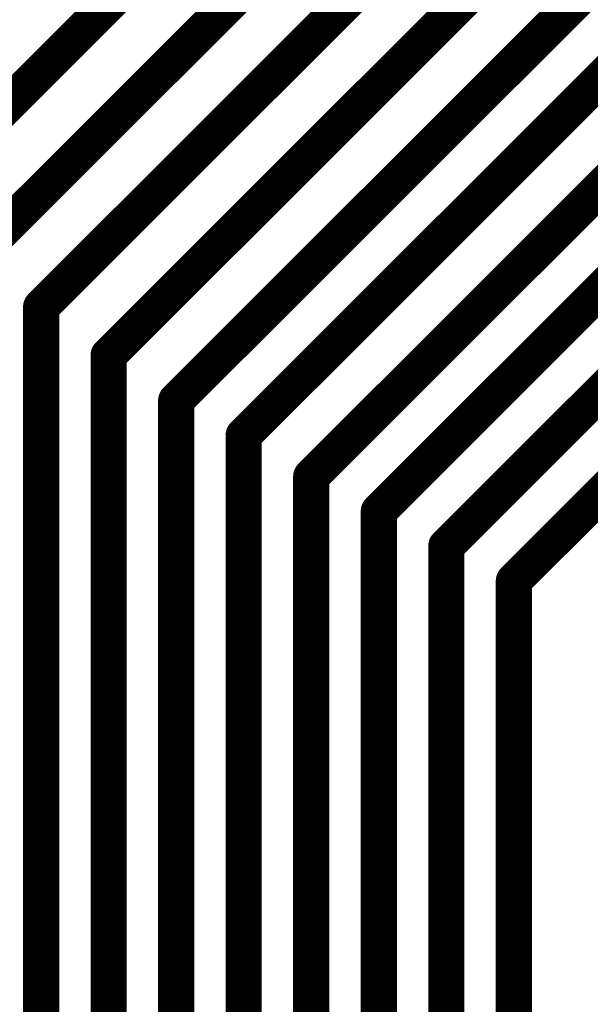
# Model space of a CAD drawing. Header units: millimetres. Extents: x -0.08 to 3.17, y -0.08 to 4.88.
# Tile 116 of 256: x 0.54 to 0.64, y 2.55 to 2.71. Entities that reach past the tile are written whole.
import ezdxf

# ---------------------------------------------------------------- set-up
doc = ezdxf.new("R2010")
doc.units = ezdxf.units.MM
doc.header["$MEASUREMENT"] = 0
doc.layers.add('TopLayer', color=1, linetype='Continuous')

msp = doc.modelspace()

# ---------------------------------------------------------------- linework, layer by layer
at = {"layer": 'TopLayer', "const_width": 0.00591}
for points in [[(0.4988, 2.65649), (0.79704, 2.95472)], [(0.53543, 2.67344), (0.79704, 2.93504)], [(0.54646, 2.66564), (0.79617, 2.91535)], [(0.55748, 2.65775), (0.7954, 2.89567)], [(0.5685, 2.65036), (0.79413, 2.87598)], [(0.57953, 2.64468), (0.79115, 2.8563)], [(0.59055, 2.63793), (0.76132, 2.8087)], [(0.60157, 2.63225), (0.767, 2.79767)], [(0.6126, 2.62657), (0.77268, 2.78665)], [(0.62362, 2.62089), (0.77836, 2.77562)], [(0.54646, 2.53858), (0.54646, 2.66564)], [(0.55748, 2.43543), (0.55748, 2.65775)], [(0.5685, 2.40315), (0.5685, 2.65036)], [(0.57953, 2.29606), (0.57953, 2.64468)], [(0.59055, 2.26772), (0.59055, 2.63793)], [(0.60157, 2.17244), (0.60157, 2.63225)], [(0.6126, 2.15591), (0.6126, 2.62657)], [(0.62362, 2.04882), (0.62362, 2.62089)]]:
    msp.add_lwpolyline(points, dxfattribs=at)
at = {"layer": 'TopLayer', "const_width": 0.00295}
for points in [[(0.54498, 2.66564, 1), (0.54793, 2.66564, 1)], [(0.54498, 2.66564, 1), (0.54793, 2.66564, 1)], [(0.556, 2.65775, 1), (0.55896, 2.65775, 1)], [(0.556, 2.65775, 1), (0.55896, 2.65775, 1)], [(0.56703, 2.65036, 1), (0.56998, 2.65036, 1)], [(0.56703, 2.65036, 1), (0.56998, 2.65036, 1)], [(0.57805, 2.64468, 1), (0.581, 2.64468, 1)], [(0.57805, 2.64468, 1), (0.581, 2.64468, 1)], [(0.58907, 2.63793, 1), (0.59203, 2.63793, 1)], [(0.58907, 2.63793, 1), (0.59203, 2.63793, 1)], [(0.6001, 2.63225, 1), (0.60305, 2.63225, 1)], [(0.6001, 2.63225, 1), (0.60305, 2.63225, 1)], [(0.61112, 2.62657, 1), (0.61407, 2.62657, 1)], [(0.61112, 2.62657, 1), (0.61407, 2.62657, 1)], [(0.62215, 2.62089, 1), (0.6251, 2.62089, 1)], [(0.62215, 2.62089, 1), (0.6251, 2.62089, 1)]]:
    msp.add_lwpolyline(points, format="xyb", close=True, dxfattribs=at)

doc.saveas('drawing.dxf')
